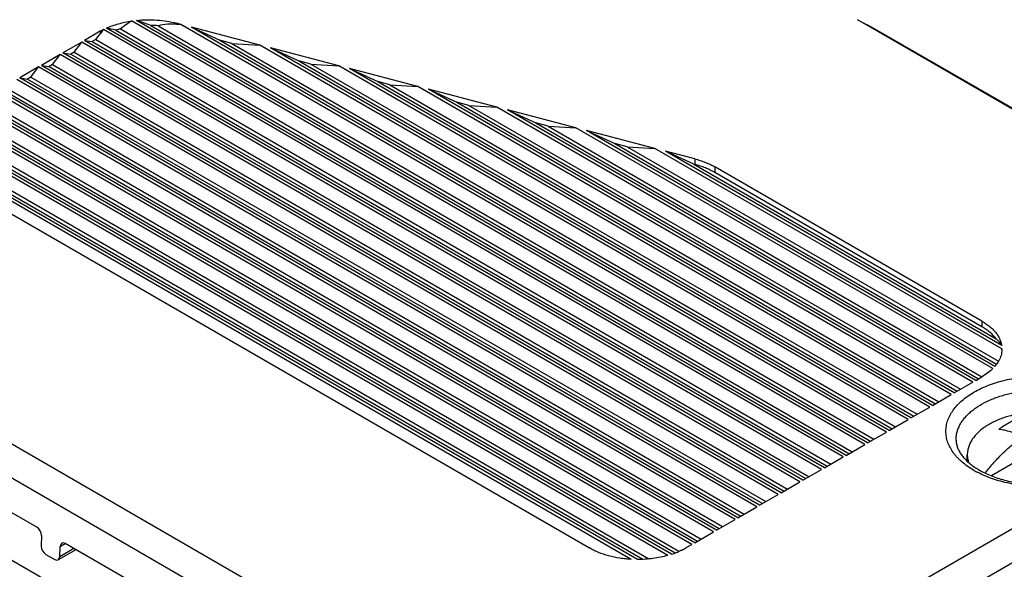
# Model space of a CAD drawing. Header units: inches. Extents: x 0.2 to 16.8, y 0.1 to 10.8.
# Tile 25 of 27: x 14.2 to 15.6, y 8.9 to 9.7. Entities that reach past the tile are written whole.
import ezdxf

# ---------------------------------------------------------------- set-up
doc = ezdxf.new("R2010")
doc.units = ezdxf.units.IN
doc.header["$LTSCALE"] = 0.935
doc.header["$MEASUREMENT"] = 0
doc.layers.get('0').update_dxf_attribs({"linetype": 'CONTINUOUS'})

msp = doc.modelspace()

# ---------------------------------------------------------------- linework, layer by layer
at = {"color": 7, "linetype": 'CONTINUOUS'}
for p, q in [((15.4123, 9.0969), (14.333, 9.72)), ((15.4165, 9.0993), (14.34, 9.7209)), ((14.3613, 9.7135), (15.4208, 9.1018)), ((14.3722, 9.7129), (15.4257, 9.1046)), ((14.3991, 9.7167), (14.3991, 9.7154)), ((14.4054, 9.715), (14.3991, 9.7167)), ((14.3991, 9.7154), (14.4054, 9.715)), ((15.4441, 9.1152), (14.4054, 9.715)), ((15.4104, 9.7169), (15.4014, 9.7219)), ((15.4104, 9.7169), (15.4325, 9.7052)), ((15.974, 9.3915), (15.4104, 9.7169)), ((15.4223, 9.7108), (15.4156, 9.7144)), ((14.2869, 9.7049), (14.2637, 9.6915)), ((14.2801, 9.6926), (14.287, 9.7017)), ((14.2869, 9.7049), (14.287, 9.7017)), ((15.3805, 9.0785), (14.2914, 9.7073)), ((15.3847, 9.0809), (14.2961, 9.7095)), ((14.3098, 9.7065), (15.389, 9.0834)), ((14.3164, 9.7084), (15.3939, 9.0863)), ((15.4484, 9.1177), (14.4209, 9.711)), ((14.4209, 9.711), (14.4626, 9.6918)), ((14.5217, 9.6846), (14.4209, 9.711)), ((15.4325, 9.7052), (15.4223, 9.7108)), ((15.9962, 9.3798), (15.4325, 9.7052)), ((14.2595, 9.689), (14.2319, 9.6731)), ((14.2483, 9.6742), (14.2595, 9.689)), ((15.3487, 9.0601), (14.2595, 9.689)), ((15.3529, 9.0626), (14.2637, 9.6915)), ((14.2637, 9.6915), (14.2751, 9.6898)), ((14.2801, 9.6926), (14.2751, 9.6898)), ((14.2751, 9.6898), (15.3571, 9.065)), ((14.2801, 9.6926), (15.3621, 9.0679)), ((14.4626, 9.6918), (15.4526, 9.1201)), ((14.4807, 9.687), (14.4626, 9.6918)), ((14.4807, 9.687), (15.4575, 9.123)), ((14.4807, 9.687), (14.5217, 9.6846)), ((15.4759, 9.1336), (14.5217, 9.6846)), ((14.2276, 9.6706), (14.2001, 9.6547)), ((14.2165, 9.6559), (14.2276, 9.6706)), ((15.3168, 9.0418), (14.2276, 9.6706)), ((15.3211, 9.0442), (14.2319, 9.6731)), ((14.2319, 9.6731), (14.2433, 9.6714)), ((14.2483, 9.6742), (14.2433, 9.6714)), ((14.2433, 9.6714), (15.3253, 9.0467)), ((14.2483, 9.6742), (15.3303, 9.0495)), ((14.5372, 9.6805), (14.5789, 9.6614)), ((15.4802, 9.1361), (14.5372, 9.6805)), ((14.638, 9.6542), (14.5372, 9.6805)), ((15.2893, 9.0258), (14.2001, 9.6547)), ((14.2001, 9.6547), (14.2115, 9.653)), ((14.2165, 9.6559), (14.2115, 9.653)), ((14.2165, 9.6559), (15.2985, 9.0311)), ((14.5789, 9.6614), (15.4844, 9.1385)), ((14.597, 9.6566), (14.5789, 9.6614)), ((14.597, 9.6566), (15.4894, 9.1414)), ((14.597, 9.6566), (14.638, 9.6542)), ((15.5078, 9.152), (14.638, 9.6542)), ((14.1958, 9.6523), (14.1682, 9.6363)), ((14.1846, 9.6375), (14.1958, 9.6523)), ((15.285, 9.0234), (14.1958, 9.6523)), ((14.2115, 9.653), (15.2935, 9.0283)), ((14.6535, 9.6501), (14.6952, 9.6309)), ((15.512, 9.1544), (14.6535, 9.6501)), ((14.7543, 9.6238), (14.6535, 9.6501)), ((15.2532, 9.005), (14.164, 9.6339)), ((15.2574, 9.0075), (14.1682, 9.6363)), ((14.1682, 9.6363), (14.1797, 9.6346)), ((14.1846, 9.6375), (14.1797, 9.6346)), ((14.1797, 9.6346), (15.2617, 9.0099)), ((14.1846, 9.6375), (15.2666, 9.0128)), ((14.6952, 9.6309), (15.5162, 9.1569)), ((14.7133, 9.6262), (14.6952, 9.6309)), ((14.7133, 9.6262), (15.5212, 9.1597)), ((14.7133, 9.6262), (14.7543, 9.6238)), ((15.2214, 8.9866), (14.1322, 9.6155)), ((15.2256, 8.9891), (14.1364, 9.618)), ((14.1479, 9.6163), (15.2299, 8.9915)), ((14.1528, 9.6191), (15.2348, 8.9944)), ((15.5396, 9.1704), (14.7543, 9.6238)), ((14.7698, 9.6197), (14.8115, 9.6005)), ((15.5438, 9.1728), (14.7698, 9.6197)), ((14.8707, 9.5933), (14.7698, 9.6197)), ((15.1896, 8.9683), (14.1004, 9.5972)), ((15.1938, 8.9707), (14.1046, 9.5996)), ((14.116, 9.5979), (15.198, 8.9732)), ((14.121, 9.6008), (15.203, 8.976)), ((14.8115, 9.6005), (15.5481, 9.1753)), ((14.8296, 9.5958), (14.8115, 9.6005)), ((14.8296, 9.5958), (15.553, 9.1781)), ((14.8296, 9.5958), (14.8707, 9.5933)), ((15.162, 8.9523), (14.0728, 9.5812)), ((14.0892, 9.5824), (15.1712, 8.9577)), ((15.5714, 9.1887), (14.8707, 9.5933)), ((15.5756, 9.1912), (14.8862, 9.5893)), ((14.987, 9.5629), (14.8862, 9.5893)), ((14.8862, 9.5893), (14.9279, 9.5701)), ((15.1577, 8.9499), (14.0685, 9.5788)), ((14.0842, 9.5795), (15.1662, 8.9548)), ((14.946, 9.5654), (14.9279, 9.5701)), ((14.9279, 9.5701), (15.5799, 9.1936)), ((15.1222, 8.9337), (14.0404, 9.5583)), ((15.1277, 8.9354), (14.0434, 9.5615)), ((14.0528, 9.5609), (15.1329, 8.9373)), ((14.0574, 9.564), (15.1387, 8.9397)), ((14.946, 9.5654), (14.987, 9.5629)), ((14.946, 9.5654), (15.5848, 9.1965)), ((15.6008, 9.2085), (14.987, 9.5629)), ((15.1033, 9.5325), (15.0025, 9.5589)), ((15.0025, 9.5589), (15.0442, 9.5397)), ((15.6037, 9.2117), (15.0025, 9.5589)), ((14.0342, 9.5406), (15.0944, 8.9285)), ((15.0623, 9.5349), (15.0442, 9.5397)), ((15.0442, 9.5397), (15.6062, 9.2152)), ((15.0775, 8.9276), (14.03, 9.5324)), ((15.0686, 8.9279), (14.0304, 9.5273)), ((14.0322, 9.536), (15.0854, 8.928)), ((15.0623, 9.5349), (15.1033, 9.5325)), ((15.0623, 9.5349), (15.609, 9.2193)), ((15.6142, 9.2375), (15.1033, 9.5325)), ((15.1621, 9.5171), (15.1188, 9.5284)), ((15.1605, 9.5093), (15.1188, 9.5284)), ((15.6138, 9.2427), (15.1188, 9.5284)), ((15.162, 9.5089), (15.1605, 9.5093)), ((15.1605, 9.5093), (15.6057, 9.2522)), ((15.1621, 9.5171), (15.162, 9.5089)), ((15.1916, 9.5053), (15.1915, 9.4971)), ((15.5847, 9.2701), (15.1915, 9.4971)), ((15.5848, 9.2783), (15.1916, 9.5053)), ((13.4865, 9.4845), (14.9945, 8.6138)), ((14.0594, 9.4917), (15.0069, 8.9446)), ((13.4643, 9.4473), (14.9724, 8.5766)), ((15.5848, 9.2783), (15.5847, 9.2701)), ((15.6142, 9.2375), (15.6142, 9.2367)), ((15.6093, 9.2195), (15.6067, 9.2154)), ((15.5756, 9.1912), (15.5848, 9.1965)), ((15.5438, 9.1728), (15.5714, 9.1887)), ((15.0068, 8.6138), (15.974, 9.1723)), ((15.512, 9.1544), (15.5396, 9.1704)), ((15.4802, 9.1361), (15.5078, 9.152)), ((15.0289, 8.5766), (15.9962, 9.1351)), ((15.4484, 9.1177), (15.4759, 9.1336)), ((15.4165, 9.0993), (15.4441, 9.1152)), ((15.3847, 9.0809), (15.4123, 9.0969)), ((15.3529, 9.0626), (15.3805, 9.0785)), ((15.5632, 9.0725), (15.5632, 9.0818)), ((15.6452, 9.0777), (15.5988, 9.0509)), ((15.3211, 9.0442), (15.3487, 9.0601)), ((14.1936, 8.9751), (14.0938, 9.0327)), ((15.2893, 9.0258), (15.3168, 9.0418)), ((15.2574, 9.0075), (15.285, 9.0234)), ((15.2256, 8.9891), (15.2532, 9.005)), ((14.937, 8.4756), (14.0715, 8.9753)), ((15.1938, 8.9707), (15.2214, 8.9866)), ((14.2004, 8.9628), (14.2, 8.9473)), ((15.162, 8.9523), (15.1896, 8.9683)), ((14.2271, 8.9317), (14.2279, 8.9469)), ((14.2479, 8.9437), (14.2271, 8.9317)), ((14.2279, 8.9469), (14.2352, 8.9511)), ((14.335, 8.8934), (14.2352, 8.951)), ((15.1485, 8.9446), (15.1577, 8.9499)), ((14.2068, 8.9351), (14.2197, 8.9276)), ((14.2507, 8.9421), (14.2248, 8.9272))]:
    msp.add_line(p, q, dxfattribs=at)
for centre, radius, start, end in [((14.3578, 9.5421), 0.1714, 85.188, 88.8319), ((14.3359, 9.6199), 0.0981, 116.9965, 119.9902), ((14.352, 9.5724), 0.1406, 104.6712, 107.4722), ((15.5808, 9.2374), 0.0334, 357.8618, 358.7702), ((15.5717, 9.2407), 0.0431, 330.5851, 331.3037), ((15.5649, 9.2452), 0.0513, 319.2757, 324.5775), ((15.636, 9.1557), 0.111, 236.9357, 240.0357), ((15.6424, 9.1791), 0.1389, 240.0269, 242.6023), ((15.0991, 9.0303), 0.099, 296.3104, 299.9839), ((15.0884, 9.054), 0.125, 288.3635, 291.9757), ((15.0915, 9.0463), 0.1167, 291.9827, 293.5469), ((15.0941, 9.0403), 0.1101, 293.5306, 295.8319), ((15.0958, 9.0367), 0.1062, 295.8379, 296.3595)]:
    msp.add_arc(centre, radius, start, end, dxfattribs=at)
for centre, major_axis, ratio, start_param, end_param in [((14.3585, 9.6388), (0.0817, 0.0829), 0.68675, 1.220756, 1.39833), ((14.357, 9.6933), (0.1005, -0.0378), 0.190664, 1.599446, 1.811395), ((14.3585, 9.6159), (0.0813, 0.0825), 0.68675, 0.540782, 0.823843), ((14.3585, 9.6618), (0.0821, 0.0833), 0.68675, -4.586433, -4.524692), ((14.357, 9.6703), (0.1001, -0.0377), 0.190664, 2.131687, 2.295097), ((15.5132, 9.2768), (0.1008, -0.0379), 0.190664, 0.169898, 0.48461), ((15.5148, 9.2022), (0.0816, 0.0828), 0.68675, -0.623063, -0.613992), ((14.1933, 8.9667), (-0.00466, 0.00886), 0.601941, -2.314986, -0.761643), ((14.2071, 8.9434), (-0.00466, 0.00886), 0.601941, 0.826607, 2.37995), ((14.2349, 8.9427), (-0.00466, 0.00886), 0.601941, 5.521542, 7.074885), ((14.22, 8.936), (-0.00466, 0.00886), 0.601941, 2.37995, 3.933293)]:
    msp.add_ellipse(centre, major_axis=major_axis, ratio=ratio, start_param=start_param, end_param=end_param, dxfattribs=at)
for points, knots in [([(14.2961, 9.7095), (14.2988, 9.7108), (14.3046, 9.7131), (14.3137, 9.716), (14.3232, 9.7184), (14.3297, 9.7195), (14.333, 9.72)], [0, 0, 0, 0, 0.237534, 0.484366, 0.73907, 1, 1, 1, 1]), ([(14.34, 9.7209), (14.345, 9.7214), (14.355, 9.722), (14.3701, 9.7216), (14.3848, 9.7199), (14.3944, 9.7179), (14.3991, 9.7167)], [0, 0, 0, 0, 0.252708, 0.50619, 0.756537, 1, 1, 1, 1]), ([(15.1915, 9.4971), (15.1893, 9.4983), (15.1848, 9.5007), (15.1776, 9.5039), (15.17, 9.5066), (15.1647, 9.5082), (15.162, 9.5089)], [0, 0, 0, 0, 0.236172, 0.482162, 0.737124, 1, 1, 1, 1]), ([(15.1621, 9.5171), (15.1648, 9.5164), (15.1701, 9.5149), (15.1777, 9.5121), (15.1849, 9.509), (15.1894, 9.5066), (15.1916, 9.5053)], [0, 0, 0, 0, 0.262876, 0.517838, 0.763828, 1, 1, 1, 1]), ([(15.5848, 9.2783), (15.5868, 9.2771), (15.5907, 9.2747), (15.596, 9.2708), (15.6007, 9.2665), (15.6047, 9.2621), (15.6081, 9.2574), (15.6108, 9.2526), (15.6127, 9.2477), (15.6135, 9.2443), (15.6138, 9.2427)], [0, 0, 0, 0, 0.146259, 0.286069, 0.419193, 0.545733, 0.66623, 0.78146, 0.892357, 1, 1, 1, 1]), ([(15.6057, 9.2522), (15.6031, 9.2557), (15.5984, 9.2606), (15.591, 9.2662), (15.5869, 9.2688), (15.5847, 9.2701)], [0, 0, 0, 0, 0.473135, 0.729881, 1, 1, 1, 1]), ([(15.6141, 9.2361), (15.6141, 9.2348), (15.6138, 9.232), (15.6129, 9.2279), (15.6115, 9.2239), (15.6102, 9.2212), (15.6095, 9.22)], [0, 0, 0, 0, 0.243081, 0.489371, 0.74098, 1, 1, 1, 1]), ([(15.6008, 9.2085), (15.5985, 9.2062), (15.5934, 9.2019), (15.5878, 9.1982), (15.5848, 9.1965)], [0, 0, 0, 0, 0.481843, 1, 1, 1, 1]), ([(15.573, 9.0588), (15.5698, 9.0606), (15.5638, 9.0644), (15.5568, 9.0698), (15.5518, 9.0744), (15.5483, 9.0779), (15.5452, 9.0815), (15.5415, 9.0863), (15.5376, 9.0925), (15.5342, 9.1003), (15.5322, 9.1083), (15.5315, 9.1163), (15.5322, 9.1244), (15.5342, 9.1324), (15.5376, 9.1402), (15.5424, 9.1477), (15.5483, 9.155), (15.5555, 9.1618), (15.5638, 9.1682), (15.5731, 9.1742), (15.5834, 9.1795), (15.5945, 9.1842), (15.6063, 9.1883), (15.6188, 9.1917), (15.6319, 9.1944), (15.6498, 9.197), (15.6727, 9.1983), (15.6957, 9.197), (15.7136, 9.1944), (15.7266, 9.1917), (15.7391, 9.1883), (15.751, 9.1842), (15.7621, 9.1795), (15.7691, 9.1758), (15.7725, 9.1739)], [0, 0, 0, 0, 0.030965, 0.060369, 0.074471, 0.088175, 0.101494, 0.114446, 0.139336, 0.163099, 0.186052, 0.208579, 0.231107, 0.254059, 0.277822, 0.302715, 0.328977, 0.35676, 0.386146, 0.417137, 0.449688, 0.483696, 0.519024, 0.555498, 0.592919, 0.631068, 0.708569, 0.786073, 0.824222, 0.861638, 0.898109, 0.933449, 0.967475, 1, 1, 1, 1]), ([(15.5467, 9.1034), (15.5467, 9.1052), (15.5468, 9.1088), (15.5477, 9.1142), (15.5494, 9.1195), (15.5517, 9.1248), (15.5546, 9.1299), (15.5582, 9.1349), (15.5625, 9.1397), (15.5673, 9.1443), (15.5727, 9.1487), (15.5808, 9.1543), (15.5898, 9.1593), (15.5995, 9.1636), (15.6072, 9.1666), (15.6154, 9.1692), (15.6267, 9.1722), (15.6416, 9.1751), (15.6599, 9.177), (15.6784, 9.1773), (15.6939, 9.1762), (15.706, 9.1746), (15.7149, 9.173), (15.7236, 9.171), (15.7346, 9.1679), (15.7451, 9.1641), (15.755, 9.1595), (15.7596, 9.1571), (15.7619, 9.1558)], [0, 0, 0, 0, 0.021347, 0.042887, 0.064843, 0.087413, 0.110771, 0.135057, 0.160373, 0.186791, 0.214354, 0.24307, 0.303862, 0.335877, 0.368872, 0.402761, 0.437446, 0.508743, 0.581826, 0.655654, 0.729155, 0.765459, 0.801284, 0.836507, 0.871022, 0.937511, 0.969309, 1, 1, 1, 1]), ([(15.7725, 9.1739), (15.7756, 9.1721), (15.7816, 9.1683), (15.7885, 9.163), (15.7934, 9.1586), (15.7968, 9.1551), (15.7999, 9.1516), (15.8036, 9.1469), (15.8075, 9.1408), (15.811, 9.1332), (15.8131, 9.1254), (15.814, 9.1174), (15.8135, 9.1095), (15.8117, 9.1016), (15.8086, 9.0939), (15.8042, 9.0865), (15.7986, 9.0793), (15.7918, 9.0724), (15.7839, 9.066), (15.775, 9.0601), (15.7652, 9.0547), (15.7545, 9.0498), (15.7431, 9.0456), (15.7267, 9.0408), (15.7051, 9.0366), (15.6829, 9.0348), (15.6648, 9.0349), (15.6513, 9.0357), (15.638, 9.0373), (15.625, 9.0396), (15.6124, 9.0426), (15.6005, 9.0463), (15.5891, 9.0506), (15.5819, 9.054), (15.5785, 9.0558)], [0, 0, 0, 0, 0.030994, 0.060453, 0.074594, 0.088341, 0.101708, 0.114714, 0.139713, 0.163581, 0.186618, 0.209188, 0.2317, 0.254568, 0.278172, 0.302834, 0.328802, 0.35624, 0.385241, 0.415826, 0.447962, 0.481566, 0.516512, 0.552645, 0.627672, 0.704983, 0.743925, 0.782726, 0.821148, 0.858956, 0.89593, 0.931879, 0.966629, 1, 1, 1, 1]), ([(15.66, 9.1446), (15.657, 9.1444), (15.651, 9.1438), (15.6421, 9.1425), (15.6334, 9.1409), (15.6251, 9.1388), (15.617, 9.1363), (15.6093, 9.1334), (15.6021, 9.1302), (15.5975, 9.1277), (15.5953, 9.1265)], [0, 0, 0, 0, 0.134002, 0.266518, 0.396958, 0.524757, 0.649389, 0.770405, 0.887416, 1, 1, 1, 1]), ([(15.637, 9.135), (15.6347, 9.134), (15.63, 9.1317), (15.6231, 9.128), (15.6162, 9.1237), (15.6117, 9.1207), (15.6095, 9.1191)], [0, 0, 0, 0, 0.23949, 0.486103, 0.739683, 1, 1, 1, 1]), ([(15.5953, 9.1265), (15.5941, 9.1258), (15.5916, 9.1243), (15.587, 9.1212), (15.5827, 9.1179), (15.5788, 9.1143), (15.5762, 9.1116), (15.5737, 9.1088), (15.5716, 9.106), (15.5696, 9.1031), (15.5679, 9.1002), (15.5665, 9.0972), (15.5653, 9.0941), (15.5644, 9.0911), (15.5637, 9.088), (15.5633, 9.0849), (15.5632, 9.0828), (15.5632, 9.0818)], [0, 0, 0, 0, 0.075196, 0.148536, 0.289398, 0.356943, 0.422599, 0.486427, 0.548512, 0.608957, 0.667888, 0.725459, 0.781853, 0.837272, 0.891941, 0.9461, 1, 1, 1, 1]), ([(15.6452, 9.1087), (15.6422, 9.1101), (15.6376, 9.112), (15.6315, 9.1141), (15.6256, 9.116), (15.6183, 9.1178), (15.6124, 9.1188), (15.6095, 9.1191)], [0, 0, 0, 0, 0.265037, 0.393737, 0.5199, 0.764721, 1, 1, 1, 1]), ([(15.5467, 9.1034), (15.5467, 9.1017), (15.5471, 9.0983), (15.5484, 9.0932), (15.5506, 9.088), (15.5537, 9.0827), (15.5578, 9.0775), (15.5647, 9.0703), (15.5709, 9.0656), (15.5754, 9.0626)], [0, 0, 0, 0, 0.0966, 0.197831, 0.306013, 0.423069, 0.550542, 0.6893, 1, 1, 1, 1]), ([(15.5898, 9.0551), (15.5919, 9.0578), (15.5961, 9.0631), (15.6027, 9.0707), (15.6095, 9.0779), (15.6164, 9.0849), (15.6234, 9.0914), (15.6305, 9.0976), (15.6378, 9.1034), (15.6427, 9.107), (15.6452, 9.1087)], [0, 0, 0, 0, 0.131589, 0.261755, 0.390255, 0.516851, 0.641321, 0.763459, 0.883075, 1, 1, 1, 1]), ([(15.5632, 9.0818), (15.5632, 9.0808), (15.5633, 9.0789), (15.5637, 9.076), (15.5642, 9.0732), (15.5647, 9.0713), (15.565, 9.0704)], [0, 0, 0, 0, 0.247496, 0.496005, 0.74652, 1, 1, 1, 1]), ([(15.5805, 9.0595), (15.5832, 9.0579), (15.5889, 9.0549), (15.598, 9.051), (15.6077, 9.0474), (15.6216, 9.0433), (15.64, 9.0396), (15.6628, 9.0375), (15.6822, 9.0376), (15.6976, 9.0389), (15.709, 9.0405), (15.72, 9.0426), (15.7306, 9.0452), (15.7407, 9.0484), (15.7472, 9.0509), (15.7503, 9.0522)], [0, 0, 0, 0, 0.053658, 0.110141, 0.169134, 0.230311, 0.357796, 0.489722, 0.622989, 0.689165, 0.754501, 0.818617, 0.88114, 0.941714, 1, 1, 1, 1]), ([(15.0686, 8.9279), (15.0657, 8.928), (15.06, 8.9285), (15.0488, 8.9299), (15.0354, 8.9327), (15.0227, 8.9369), (15.0133, 8.9411), (15.009, 8.9434), (15.0069, 8.9446)], [0, 0, 0, 0, 0.133829, 0.266491, 0.524985, 0.770731, 0.887699, 1, 1, 1, 1]), ([(15.1222, 8.9337), (15.1187, 8.9327), (15.1115, 8.9309), (15.1004, 8.929), (15.089, 8.9279), (15.0813, 8.9276), (15.0775, 8.9276)], [0, 0, 0, 0, 0.24232, 0.491201, 0.744515, 1, 1, 1, 1])]:
    msp.add_open_spline(points, degree=3, knots=knots, dxfattribs=at)

doc.saveas('drawing.dxf')
